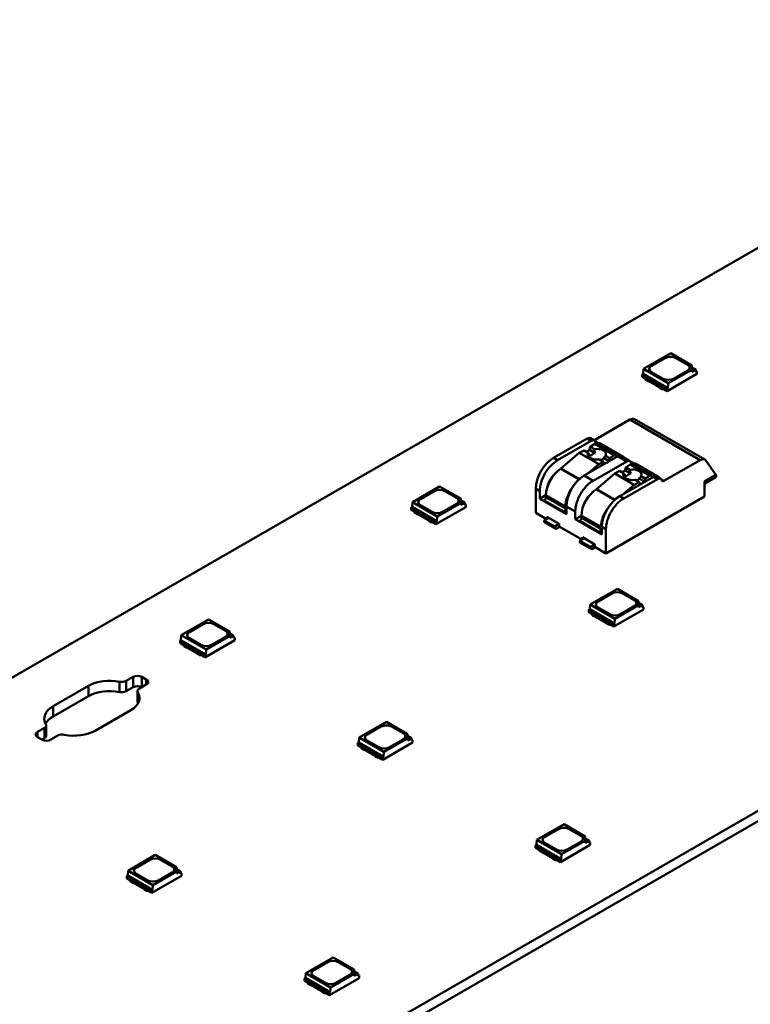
# Model space of a CAD drawing. Header units: millimetres. Extents: x 0 to 841, y 0 to 590.
# Tile 20 of 26: x 556 to 586, y 120 to 159. Entities that reach past the tile are written whole.
import ezdxf

# ---------------------------------------------------------------- set-up
doc = ezdxf.new("R2010")
doc.units = ezdxf.units.MM
doc.layers.add('Visible Edges(ISO)', color=7, linetype='Continuous', lineweight=50)
doc.layers.add('Visible Tangent Edges(ISO)', color=7, linetype='Continuous', lineweight=50)

msp = doc.modelspace()

# ---------------------------------------------------------------- linework, layer by layer
at = {"layer": 'Visible Edges(ISO)'}
for p, q in [((601.591, 159.474), (401.479, 44.238)), ((420.925, 33.04), (621.036, 148.276)), ((621.036, 147.867), (420.925, 32.631)), ((582.37, 146.208), (581.284, 145.583)), ((582.37, 146.208), (583.215, 145.721)), ((581.606, 145.707), (582.154, 146.023)), ((581.606, 145.703), (582.154, 146.018)), ((582.578, 146.023), (583.038, 145.758)), ((582.578, 146.018), (583.038, 145.754)), ((583.215, 145.554), (583.215, 145.721)), ((581.27, 145.391), (581.235, 145.37)), ((581.235, 145.272), (581.235, 145.37)), ((581.235, 145.37), (582.225, 144.8)), ((581.284, 145.583), (581.27, 145.391)), ((582.26, 144.821), (581.27, 145.391)), ((582.274, 145.013), (581.284, 145.583)), ((582.066, 145.198), (581.606, 145.463)), ((582.225, 144.702), (583.409, 145.384)), ((582.274, 145.013), (583.215, 145.554)), ((583.038, 145.514), (582.49, 145.198)), ((583.215, 145.647), (583.366, 145.56)), ((583.366, 145.56), (583.215, 145.472)), ((583.215, 145.472), (583.215, 145.554)), ((583.366, 145.56), (583.374, 145.462)), ((583.409, 145.482), (583.37, 145.505)), ((583.374, 145.462), (583.409, 145.482)), ((583.409, 145.384), (583.409, 145.482)), ((581.235, 145.272), (581.36, 145.2)), ((581.359, 145.197), (581.359, 145.2)), ((581.359, 145.197), (581.386, 145.15)), ((581.36, 145.237), (581.386, 145.191)), ((581.386, 145.191), (581.476, 145.139)), ((581.386, 145.15), (581.386, 145.191)), ((581.386, 145.15), (581.476, 145.098)), ((581.476, 145.139), (581.516, 145.138)), ((581.476, 145.098), (581.476, 145.139)), ((581.476, 145.098), (581.516, 145.098)), ((581.516, 145.138), (581.928, 144.901)), ((581.516, 145.098), (581.516, 145.138)), ((581.516, 145.098), (581.928, 144.86)), ((581.928, 144.901), (581.93, 144.878)), ((581.928, 144.86), (581.928, 144.901)), ((582.26, 144.821), (582.274, 145.013)), ((581.928, 144.86), (581.93, 144.837)), ((581.93, 144.878), (582.02, 144.826)), ((581.93, 144.837), (581.93, 144.878)), ((581.93, 144.837), (582.02, 144.785)), ((582.02, 144.826), (582.099, 144.811)), ((582.02, 144.785), (582.02, 144.826)), ((582.02, 144.785), (582.102, 144.77)), ((582.099, 144.774), (582.225, 144.702)), ((582.102, 144.77), (582.102, 144.773)), ((582.102, 144.77), (582.104, 144.771)), ((582.225, 144.8), (582.26, 144.821)), ((582.225, 144.702), (582.225, 144.8)), ((580.749, 143.569), (579.318, 142.745)), ((580.936, 143.588), (583.729, 141.979)), ((579.049, 142.815), (577.708, 142.043)), ((577.867, 141.951), (579.208, 142.724)), ((579.348, 142.6), (579.168, 142.485)), ((579.174, 142.828), (579.333, 142.736)), ((579.361, 142.71), (579.402, 142.652)), ((579.401, 142.607), (580.179, 142.159)), ((579.564, 142.622), (580.483, 142.093)), ((578.728, 142.244), (578, 141.621)), ((578.922, 142.344), (578.728, 142.244)), ((578.728, 142.244), (579.506, 141.796)), ((578.922, 142.344), (579.082, 142.252)), ((579.14, 142.365), (579.019, 142.288)), ((579.168, 142.485), (579.14, 142.365)), ((579.14, 142.365), (579.364, 142.237)), ((579.168, 142.485), (579.333, 142.39)), ((579.946, 142.037), (580.125, 142.152)), ((580.269, 142.113), (578.928, 141.341)), ((579.069, 141.422), (579.506, 141.796)), ((579.281, 141.137), (580.623, 141.909)), ((579.506, 141.796), (579.699, 141.896)), ((579.539, 141.988), (579.699, 141.896)), ((579.695, 142.046), (579.918, 141.918)), ((579.699, 141.896), (579.74, 141.808)), ((579.781, 142.132), (579.946, 142.037)), ((579.81, 141.849), (579.918, 141.918)), ((579.918, 141.918), (579.946, 142.037)), ((580.2, 142.117), (580.202, 142.074)), ((580.394, 142.125), (580.747, 141.922)), ((580.762, 141.785), (580.582, 141.671)), ((580.776, 141.895), (580.817, 141.837)), ((580.815, 141.792), (581.593, 141.345)), ((580.978, 141.808), (581.898, 141.279)), ((582.098, 141.129), (583.542, 141.961)), ((583.771, 141.94), (584.169, 141.372)), ((580.142, 141.43), (579.414, 140.806)), ((580.336, 141.529), (580.142, 141.43)), ((580.142, 141.43), (580.92, 140.982)), ((580.336, 141.529), (580.496, 141.437)), ((580.555, 141.551), (580.433, 141.474)), ((580.582, 141.671), (580.555, 141.551)), ((580.555, 141.551), (580.778, 141.423)), ((580.582, 141.671), (580.747, 141.576)), ((583.718, 141.112), (584.169, 141.372)), ((581.683, 141.299), (580.342, 140.526)), ((580.483, 140.607), (580.92, 140.982)), ((580.501, 140.435), (581.842, 141.207)), ((580.92, 140.982), (581.114, 141.082)), ((580.954, 141.174), (581.114, 141.082)), ((581.109, 141.232), (581.332, 141.103)), ((581.114, 141.082), (581.154, 140.994)), ((581.195, 141.318), (581.36, 141.223)), ((581.224, 141.034), (581.332, 141.103)), ((581.332, 141.103), (581.36, 141.223)), ((581.36, 141.223), (581.54, 141.337)), ((581.614, 141.303), (581.616, 141.26)), ((581.808, 141.311), (581.967, 141.219)), ((581.995, 141.193), (582.036, 141.135)), ((584.112, 141.238), (583.718, 141.012)), ((583.718, 141.112), (583.718, 140.509)), ((583.754, 141.018), (583.718, 140.998)), ((583.766, 141.039), (583.754, 141.018)), ((573.177, 140.914), (572.092, 140.289)), ((572.414, 140.413), (572.962, 140.729)), ((572.414, 140.409), (572.962, 140.725)), ((573.177, 140.914), (574.022, 140.428)), ((573.386, 140.729), (573.845, 140.464)), ((573.386, 140.725), (573.845, 140.46)), ((577.001, 140.818), (577.001, 139.858)), ((577.16, 140.42), (577.16, 140.727)), ((572.092, 140.289), (572.078, 140.097)), ((573.082, 139.719), (572.092, 140.289)), ((573.082, 139.719), (574.022, 140.261)), ((573.845, 140.22), (573.297, 139.904)), ((574.022, 140.261), (574.022, 140.428)), ((574.022, 140.353), (574.174, 140.266)), ((574.174, 140.266), (574.022, 140.179)), ((574.022, 140.179), (574.022, 140.261)), ((574.174, 140.266), (574.181, 140.168)), ((574.217, 140.189), (574.178, 140.211)), ((574.181, 140.168), (574.217, 140.189)), ((574.217, 140.091), (574.217, 140.189)), ((577.407, 140.563), (577.16, 140.42)), ((578.221, 139.809), (577.16, 140.42)), ((577.407, 140.563), (577.407, 140.482)), ((583.718, 140.509), (579.794, 138.249)), ((572.078, 140.097), (572.042, 140.077)), ((572.042, 139.979), (572.042, 140.077)), ((572.042, 140.077), (573.032, 139.507)), ((572.042, 139.979), (572.168, 139.906)), ((573.068, 139.527), (572.078, 140.097)), ((572.167, 139.904), (572.167, 139.907)), ((572.167, 139.904), (572.194, 139.857)), ((572.168, 139.943), (572.194, 139.898)), ((572.194, 139.898), (572.284, 139.846)), ((572.194, 139.857), (572.194, 139.898)), ((572.194, 139.857), (572.284, 139.805)), ((572.284, 139.846), (572.323, 139.845)), ((572.284, 139.805), (572.284, 139.846)), ((572.284, 139.805), (572.323, 139.804)), ((572.323, 139.845), (572.736, 139.607)), ((572.323, 139.804), (572.323, 139.845)), ((572.323, 139.804), (572.736, 139.566)), ((572.873, 139.904), (572.414, 140.169)), ((573.032, 139.409), (574.217, 140.091)), ((577.001, 139.858), (577.425, 139.614)), ((578.221, 139.972), (578.115, 139.911)), ((578.185, 140.034), (578.185, 140.115)), ((578.221, 140.116), (578.221, 139.809)), ((578.574, 139.606), (578.574, 139.912)), ((572.736, 139.607), (572.738, 139.584)), ((572.736, 139.566), (572.736, 139.607)), ((572.736, 139.566), (572.738, 139.544)), ((572.738, 139.584), (572.828, 139.533)), ((572.738, 139.544), (572.738, 139.584)), ((572.738, 139.544), (572.828, 139.492)), ((572.828, 139.533), (572.907, 139.518)), ((572.828, 139.492), (572.828, 139.533)), ((572.828, 139.492), (572.909, 139.476)), ((572.907, 139.481), (573.032, 139.409)), ((572.909, 139.476), (572.909, 139.479)), ((572.909, 139.476), (572.912, 139.478)), ((573.032, 139.507), (573.068, 139.527)), ((573.032, 139.409), (573.032, 139.507)), ((573.068, 139.527), (573.082, 139.719)), ((577.514, 139.665), (577.337, 139.563)), ((577.337, 139.563), (577.337, 139.501)), ((577.761, 139.318), (577.337, 139.563)), ((577.337, 139.501), (577.39, 139.471)), ((577.337, 139.501), (577.761, 139.257)), ((577.39, 139.471), (577.814, 139.226)), ((577.443, 139.705), (577.938, 139.42)), ((577.443, 139.624), (577.443, 139.705)), ((577.761, 139.318), (577.938, 139.42)), ((577.938, 139.42), (577.938, 139.318)), ((578.822, 139.748), (578.574, 139.606)), ((579.635, 138.995), (578.574, 139.606)), ((578.822, 139.749), (578.822, 139.667)), ((577.761, 139.257), (577.761, 139.318)), ((577.814, 139.226), (577.761, 139.257)), ((577.956, 139.308), (577.814, 139.226)), ((577.938, 139.318), (578.839, 138.799)), ((579.635, 139.158), (579.529, 139.097)), ((579.599, 139.219), (579.599, 139.301)), ((579.635, 139.302), (579.635, 138.995)), ((579.794, 138.249), (579.794, 139.21)), ((578.928, 138.85), (578.751, 138.748)), ((578.751, 138.748), (578.751, 138.687)), ((579.175, 138.504), (578.751, 138.748)), ((578.751, 138.687), (578.804, 138.656)), ((578.751, 138.687), (579.175, 138.443)), ((578.804, 138.656), (579.228, 138.412)), ((578.857, 138.891), (579.352, 138.606)), ((578.857, 138.809), (578.857, 138.891)), ((579.175, 138.504), (579.352, 138.606)), ((579.175, 138.443), (579.175, 138.504)), ((579.228, 138.412), (579.175, 138.443)), ((579.37, 138.493), (579.228, 138.412)), ((579.352, 138.606), (579.352, 138.504)), ((579.352, 138.504), (579.794, 138.249)), ((580.248, 136.842), (579.163, 136.217)), ((580.248, 136.842), (581.093, 136.356)), ((579.485, 136.341), (580.033, 136.657)), ((579.485, 136.337), (580.033, 136.653)), ((580.457, 136.657), (580.916, 136.392)), ((580.457, 136.653), (580.916, 136.388)), ((581.093, 136.189), (581.093, 136.356)), ((581.093, 136.281), (581.245, 136.194)), ((579.149, 136.025), (579.113, 136.005)), ((579.113, 135.907), (579.113, 136.005)), ((579.113, 136.005), (580.103, 135.435)), ((579.113, 135.907), (579.239, 135.834)), ((579.163, 136.217), (579.149, 136.025)), ((580.139, 135.455), (579.149, 136.025)), ((580.153, 135.647), (579.163, 136.217)), ((579.944, 135.832), (579.485, 136.097)), ((580.103, 135.337), (581.288, 136.019)), ((580.153, 135.647), (581.093, 136.189)), ((580.916, 136.148), (580.368, 135.832)), ((581.245, 136.194), (581.093, 136.107)), ((581.093, 136.107), (581.093, 136.189)), ((581.245, 136.194), (581.252, 136.096)), ((581.288, 136.117), (581.249, 136.139)), ((581.252, 136.096), (581.288, 136.117)), ((581.288, 136.019), (581.288, 136.117)), ((563.985, 135.621), (562.899, 134.996)), ((563.985, 135.621), (564.83, 135.134)), ((579.238, 135.832), (579.238, 135.835)), ((579.238, 135.832), (579.265, 135.785)), ((579.239, 135.871), (579.265, 135.826)), ((579.265, 135.826), (579.355, 135.774)), ((579.265, 135.785), (579.265, 135.826)), ((579.265, 135.785), (579.355, 135.733)), ((579.355, 135.774), (579.394, 135.773)), ((579.355, 135.733), (579.355, 135.774)), ((579.355, 135.733), (579.394, 135.732)), ((579.394, 135.773), (579.807, 135.535)), ((579.394, 135.732), (579.394, 135.773)), ((579.394, 135.732), (579.807, 135.494)), ((579.807, 135.535), (579.809, 135.512)), ((579.807, 135.494), (579.807, 135.535)), ((579.807, 135.494), (579.809, 135.472)), ((579.809, 135.512), (579.899, 135.461)), ((579.809, 135.472), (579.809, 135.512)), ((580.139, 135.455), (580.153, 135.647)), ((563.221, 135.12), (563.769, 135.435)), ((563.221, 135.116), (563.769, 135.431)), ((564.193, 135.435), (564.653, 135.171)), ((564.193, 135.431), (564.653, 135.167)), ((564.83, 134.967), (564.83, 135.134)), ((579.809, 135.472), (579.899, 135.42)), ((579.899, 135.461), (579.978, 135.446)), ((579.899, 135.42), (579.899, 135.461)), ((579.899, 135.42), (579.98, 135.404)), ((579.978, 135.409), (580.103, 135.337)), ((579.98, 135.404), (579.98, 135.407)), ((579.98, 135.404), (579.983, 135.406)), ((580.103, 135.435), (580.139, 135.455)), ((580.103, 135.337), (580.103, 135.435)), ((562.885, 134.804), (562.85, 134.783)), ((562.85, 134.685), (562.85, 134.783)), ((562.85, 134.783), (563.84, 134.213)), ((562.899, 134.996), (562.885, 134.804)), ((563.875, 134.233), (562.885, 134.804)), ((563.889, 134.425), (562.899, 134.996)), ((563.681, 134.611), (563.221, 134.876)), ((563.84, 134.115), (565.024, 134.797)), ((563.889, 134.425), (564.83, 134.967)), ((564.653, 134.926), (564.105, 134.611)), ((564.83, 135.06), (564.981, 134.973)), ((564.981, 134.973), (564.83, 134.885)), ((564.83, 134.885), (564.83, 134.967)), ((564.981, 134.973), (564.989, 134.875)), ((565.024, 134.895), (564.986, 134.917)), ((564.989, 134.875), (565.024, 134.895)), ((565.024, 134.797), (565.024, 134.895)), ((562.85, 134.685), (562.975, 134.613)), ((562.974, 134.61), (562.974, 134.613)), ((562.974, 134.61), (563.001, 134.563)), ((562.975, 134.65), (563.001, 134.604)), ((563.001, 134.604), (563.091, 134.552)), ((563.001, 134.563), (563.001, 134.604)), ((563.001, 134.563), (563.091, 134.511)), ((563.091, 134.552), (563.131, 134.551)), ((563.091, 134.511), (563.091, 134.552)), ((563.091, 134.511), (563.131, 134.51)), ((563.131, 134.551), (563.544, 134.314)), ((563.131, 134.51), (563.131, 134.551)), ((563.131, 134.51), (563.544, 134.273)), ((563.544, 134.314), (563.545, 134.291)), ((563.544, 134.273), (563.544, 134.314)), ((563.875, 134.233), (563.889, 134.425)), ((563.544, 134.273), (563.545, 134.25)), ((563.545, 134.291), (563.635, 134.239)), ((563.545, 134.25), (563.545, 134.291)), ((563.545, 134.25), (563.635, 134.198)), ((563.635, 134.239), (563.714, 134.224)), ((563.635, 134.198), (563.635, 134.239)), ((563.635, 134.198), (563.717, 134.183)), ((563.714, 134.187), (563.84, 134.115)), ((563.717, 134.183), (563.717, 134.186)), ((563.717, 134.183), (563.72, 134.184)), ((563.84, 134.213), (563.875, 134.233)), ((563.84, 134.115), (563.84, 134.213)), ((560.698, 133.177), (560.976, 133.337)), ((561.33, 133.337), (561.506, 133.235)), ((557.794, 132.167), (559.208, 132.981)), ((560.976, 132.928), (560.698, 132.768)), ((561.155, 132.361), (561.155, 132.77)), ((561.506, 133.032), (561.229, 132.872)), ((559.208, 132.572), (557.794, 131.758)), ((560.888, 132.014), (559.473, 131.199)), ((557.175, 131.149), (557.453, 131.309)), ((557.526, 131.002), (557.526, 131.41)), ((571.056, 131.549), (569.97, 130.924)), ((570.292, 131.048), (570.84, 131.363)), ((570.292, 131.044), (570.84, 131.359)), ((571.056, 131.549), (571.901, 131.062)), ((571.264, 131.363), (571.724, 131.099)), ((571.264, 131.359), (571.724, 131.095)), ((557.352, 130.843), (557.175, 130.945)), ((557.453, 130.9), (557.354, 130.842)), ((557.984, 131.003), (557.706, 130.843)), ((569.97, 130.924), (569.956, 130.732)), ((570.96, 130.353), (569.97, 130.924)), ((570.752, 130.539), (570.292, 130.804)), ((570.96, 130.353), (571.901, 130.895)), ((571.724, 130.854), (571.176, 130.539)), ((571.901, 130.895), (571.901, 131.062)), ((571.901, 130.988), (572.052, 130.901)), ((572.052, 130.901), (571.901, 130.813)), ((571.901, 130.813), (571.901, 130.895)), ((572.052, 130.901), (572.06, 130.803)), ((572.095, 130.823), (572.057, 130.846)), ((572.06, 130.803), (572.095, 130.823)), ((572.095, 130.725), (572.095, 130.823)), ((569.956, 130.732), (569.921, 130.711)), ((569.921, 130.613), (569.921, 130.711)), ((569.921, 130.711), (570.911, 130.141)), ((569.921, 130.613), (570.046, 130.541)), ((570.946, 130.162), (569.956, 130.732)), ((570.046, 130.578), (570.073, 130.532)), ((570.046, 130.538), (570.046, 130.541)), ((570.046, 130.538), (570.073, 130.491)), ((570.073, 130.532), (570.163, 130.48)), ((570.073, 130.491), (570.073, 130.532)), ((570.073, 130.491), (570.163, 130.439)), ((570.163, 130.48), (570.202, 130.479)), ((570.163, 130.439), (570.163, 130.48)), ((570.163, 130.439), (570.202, 130.439)), ((570.202, 130.479), (570.615, 130.242)), ((570.202, 130.439), (570.202, 130.479)), ((570.202, 130.439), (570.615, 130.201)), ((570.911, 130.043), (572.095, 130.725)), ((570.615, 130.242), (570.616, 130.219)), ((570.615, 130.201), (570.615, 130.242)), ((570.615, 130.201), (570.616, 130.178)), ((570.616, 130.219), (570.706, 130.167)), ((570.616, 130.178), (570.616, 130.219)), ((570.616, 130.178), (570.706, 130.126)), ((570.706, 130.167), (570.785, 130.152)), ((570.706, 130.126), (570.706, 130.167)), ((570.706, 130.126), (570.788, 130.111)), ((570.785, 130.115), (570.911, 130.043)), ((570.788, 130.111), (570.788, 130.114)), ((570.788, 130.111), (570.791, 130.112)), ((570.911, 130.141), (570.946, 130.162)), ((570.911, 130.043), (570.911, 130.141)), ((570.946, 130.162), (570.96, 130.353)), ((578.127, 127.477), (577.041, 126.852)), ((577.363, 126.976), (577.911, 127.291)), ((577.363, 126.972), (577.911, 127.287)), ((578.127, 127.477), (578.972, 126.99)), ((578.336, 127.291), (578.795, 127.027)), ((578.336, 127.287), (578.795, 127.023)), ((578.972, 126.823), (578.972, 126.99)), ((578.972, 126.916), (579.123, 126.829)), ((577.027, 126.66), (576.992, 126.639)), ((576.992, 126.541), (576.992, 126.639)), ((576.992, 126.639), (577.982, 126.069)), ((576.992, 126.541), (577.117, 126.469)), ((577.041, 126.852), (577.027, 126.66)), ((578.017, 126.09), (577.027, 126.66)), ((578.031, 126.282), (577.041, 126.852)), ((577.117, 126.506), (577.144, 126.46)), ((577.823, 126.467), (577.363, 126.732)), ((577.982, 125.971), (579.166, 126.653)), ((578.031, 126.282), (578.972, 126.823)), ((578.795, 126.783), (578.247, 126.467)), ((579.123, 126.829), (578.972, 126.741)), ((578.972, 126.741), (578.972, 126.823)), ((579.123, 126.829), (579.131, 126.731)), ((579.166, 126.751), (579.128, 126.774)), ((579.131, 126.731), (579.166, 126.751)), ((579.166, 126.653), (579.166, 126.751)), ((561.864, 126.255), (560.778, 125.63)), ((561.864, 126.255), (562.708, 125.769)), ((577.117, 126.466), (577.117, 126.469)), ((577.117, 126.466), (577.144, 126.419)), ((577.144, 126.46), (577.234, 126.408)), ((577.144, 126.419), (577.144, 126.46)), ((577.144, 126.419), (577.234, 126.367)), ((577.234, 126.408), (577.273, 126.407)), ((577.234, 126.367), (577.234, 126.408)), ((577.234, 126.367), (577.273, 126.367)), ((577.273, 126.407), (577.686, 126.17)), ((577.273, 126.367), (577.273, 126.407)), ((577.273, 126.367), (577.686, 126.129)), ((577.686, 126.17), (577.687, 126.147)), ((577.686, 126.129), (577.686, 126.17)), ((577.686, 126.129), (577.687, 126.106)), ((577.687, 126.147), (577.777, 126.095)), ((577.687, 126.106), (577.687, 126.147)), ((577.687, 126.106), (577.777, 126.054)), ((577.777, 126.095), (577.857, 126.08)), ((577.777, 126.054), (577.777, 126.095)), ((577.982, 126.069), (578.017, 126.09)), ((578.017, 126.09), (578.031, 126.282)), ((561.1, 125.754), (561.648, 126.07)), ((561.1, 125.75), (561.648, 126.066)), ((562.072, 126.07), (562.532, 125.805)), ((562.072, 126.066), (562.532, 125.801)), ((562.708, 125.602), (562.708, 125.769)), ((577.777, 126.054), (577.859, 126.039)), ((577.857, 126.043), (577.982, 125.971)), ((577.859, 126.039), (577.859, 126.042)), ((577.859, 126.039), (577.862, 126.04)), ((577.982, 125.971), (577.982, 126.069)), ((560.764, 125.438), (560.729, 125.418)), ((560.729, 125.32), (560.729, 125.418)), ((560.729, 125.418), (561.719, 124.848)), ((560.729, 125.32), (560.854, 125.247)), ((560.778, 125.63), (560.764, 125.438)), ((561.754, 124.868), (560.764, 125.438)), ((561.768, 125.06), (560.778, 125.63)), ((561.559, 125.245), (561.1, 125.51)), ((561.719, 124.75), (562.903, 125.432)), ((561.768, 125.06), (562.708, 125.602)), ((562.532, 125.561), (561.984, 125.245)), ((562.708, 125.694), (562.86, 125.607)), ((562.86, 125.607), (562.708, 125.52)), ((562.708, 125.52), (562.708, 125.602)), ((562.86, 125.607), (562.868, 125.509)), ((562.903, 125.53), (562.864, 125.552)), ((562.868, 125.509), (562.903, 125.53)), ((562.903, 125.432), (562.903, 125.53)), ((560.853, 125.245), (560.853, 125.248)), ((560.853, 125.245), (560.88, 125.198)), ((560.854, 125.284), (560.88, 125.239)), ((560.88, 125.239), (560.97, 125.187)), ((560.88, 125.198), (560.88, 125.239)), ((560.88, 125.198), (560.97, 125.146)), ((560.97, 125.187), (561.009, 125.186)), ((560.97, 125.146), (560.97, 125.187)), ((560.97, 125.146), (561.009, 125.145)), ((561.009, 125.186), (561.422, 124.948)), ((561.009, 125.145), (561.009, 125.186)), ((561.009, 125.145), (561.422, 124.907)), ((561.422, 124.948), (561.424, 124.925)), ((561.422, 124.907), (561.422, 124.948)), ((561.424, 124.925), (561.514, 124.874)), ((561.424, 124.885), (561.424, 124.925)), ((561.754, 124.868), (561.768, 125.06)), ((561.422, 124.907), (561.424, 124.885)), ((561.424, 124.885), (561.514, 124.833)), ((561.514, 124.874), (561.593, 124.859)), ((561.514, 124.833), (561.514, 124.874)), ((561.514, 124.833), (561.596, 124.817)), ((561.593, 124.822), (561.719, 124.75)), ((561.596, 124.817), (561.596, 124.82)), ((561.596, 124.817), (561.598, 124.819)), ((561.719, 124.848), (561.754, 124.868)), ((561.719, 124.75), (561.719, 124.848)), ((568.935, 122.183), (567.849, 121.558)), ((568.935, 122.183), (569.78, 121.697)), ((568.171, 121.682), (568.719, 121.998)), ((568.171, 121.678), (568.719, 121.994)), ((569.143, 121.998), (569.603, 121.733)), ((569.143, 121.994), (569.603, 121.729)), ((567.849, 121.558), (567.835, 121.366)), ((568.839, 120.988), (567.849, 121.558)), ((568.631, 121.173), (568.171, 121.438)), ((568.839, 120.988), (569.78, 121.53)), ((569.603, 121.489), (569.055, 121.173)), ((569.78, 121.53), (569.78, 121.697)), ((569.78, 121.622), (569.931, 121.535)), ((569.931, 121.535), (569.78, 121.448)), ((569.78, 121.448), (569.78, 121.53)), ((569.931, 121.535), (569.939, 121.437)), ((569.974, 121.458), (569.935, 121.48)), ((569.939, 121.437), (569.974, 121.458)), ((569.974, 121.36), (569.974, 121.458)), ((567.835, 121.366), (567.8, 121.346)), ((567.8, 121.248), (567.8, 121.346)), ((567.8, 121.346), (568.79, 120.776)), ((567.8, 121.248), (567.925, 121.175)), ((568.825, 120.796), (567.835, 121.366)), ((567.924, 121.173), (567.924, 121.176)), ((567.924, 121.173), (567.951, 121.126)), ((567.925, 121.212), (567.951, 121.167)), ((567.951, 121.167), (568.041, 121.115)), ((567.951, 121.126), (567.951, 121.167)), ((567.951, 121.126), (568.041, 121.074)), ((568.041, 121.115), (568.081, 121.114)), ((568.041, 121.074), (568.041, 121.115)), ((568.041, 121.074), (568.081, 121.073)), ((568.081, 121.114), (568.493, 120.876)), ((568.081, 121.073), (568.081, 121.114)), ((568.081, 121.073), (568.493, 120.835)), ((568.79, 120.678), (569.974, 121.36)), ((568.493, 120.876), (568.495, 120.853)), ((568.493, 120.835), (568.493, 120.876)), ((568.493, 120.835), (568.495, 120.813)), ((568.495, 120.853), (568.585, 120.802)), ((568.495, 120.813), (568.495, 120.853)), ((568.495, 120.813), (568.585, 120.761)), ((568.585, 120.802), (568.664, 120.787)), ((568.585, 120.761), (568.585, 120.802)), ((568.585, 120.761), (568.667, 120.745)), ((568.664, 120.75), (568.79, 120.678)), ((568.667, 120.745), (568.667, 120.748)), ((568.667, 120.745), (568.669, 120.747)), ((568.79, 120.776), (568.825, 120.796)), ((568.79, 120.678), (568.79, 120.776)), ((568.825, 120.796), (568.839, 120.988))]:
    msp.add_line(p, q, dxfattribs=at)
for centre, major_axis, ratio, start_param, end_param in [((582.366, 145.9), (0.3, 0), 0.575862, 0.785398, 2.356194), ((582.366, 145.896), (0.3, 0), 0.575862, 0.785398, 2.356194), ((581.818, 145.585), (-0.3, 0), 0.575862, 5.497787, 7.068583), ((581.818, 145.581), (-0.3, 0), 0.575862, 5.497787, 6.271354), ((582.826, 145.636), (0.3, 0), 0.575862, 5.497787, 7.068583), ((582.826, 145.632), (0.3, 0), 0.575862, 0.011831, 0.785398), ((582.278, 145.32), (-0.3, 0), 0.575862, 0.785398, 2.356194), ((580.749, 143.263), (0.187, 0.325), 0.578093, 0, 0.783464), ((579.049, 142.611), (0.125, 0.217), 0.578093, 0, 0.783464), ((579.208, 142.519), (0.125, 0.217), 0.578093, 6.019452, 7.06665), ((579.351, 142.52), (0.0499, 0.0867), 0.578093, 0, 0.835824), ((579.464, 142.728), (-0.0499, -0.0867), 0.578093, 6.019452, 6.45117), ((579.493, 142.582), (0.1, 0), 0.575862, 0.785398, 1.740715), ((579.423, 142.178), (-0.36, 0.016), 0.544817, 5.980218, 8.206446), ((579.287, 142.171), (0.244, -0.229), 0.30713, 4.052572, 4.586705), ((579.441, 142.085), (-0.266, -0.012), 0.605328, 4.977966, 5.956807), ((579.436, 142.184), (0.36, 0.017), 0.605328, 5.965464, 8.116742), ((579.578, 142.356), (-0.072, 0.326), 0.721199, 1.306561, 1.780088), ((580.129, 142.072), (0.0499, 0.0867), 0.578093, 5.548213, 7.11901), ((580.269, 141.909), (0.125, 0.217), 0.578093, 0, 0.783464), ((577.708, 141.226), (-0.499, -0.867), 0.578093, 3.925057, 5.495853), ((577.867, 141.134), (0.499, 0.867), 0.578093, 0.783464, 2.354261), ((579.441, 142.085), (0.266, 0.012), 0.605328, 5.293521, 5.962647), ((579.578, 142.356), (0.072, -0.326), 0.721199, 0.194422, 0.667949), ((580.413, 142.052), (0.1, 0), 0.575862, 0.081415, 0.785398), ((580.623, 141.705), (0.125, 0.217), 0.578093, 6.019452, 7.06665), ((580.765, 141.706), (0.0499, 0.0867), 0.578093, 0, 0.835824), ((580.878, 141.913), (-0.0499, -0.0867), 0.578093, 6.019452, 6.45117), ((580.908, 141.767), (0.1, 0), 0.575862, 0.785398, 1.740715), ((583.542, 141.654), (0.187, 0.325), 0.578093, 6.019452, 7.06665), ((578.026, 140.92), (-0.437, -0.758), 0.578093, 3.987226, 5.495853), ((577.983, 141.69), (-0.0499, -0.0867), 0.578093, 0.845633, 1.02156), ((580.837, 141.363), (-0.36, 0.016), 0.544817, 5.980218, 8.206446), ((580.701, 141.356), (0.244, -0.229), 0.30713, 4.052572, 4.586705), ((580.855, 141.271), (-0.266, -0.012), 0.605328, 4.977966, 5.956807), ((580.85, 141.37), (0.36, 0.017), 0.605328, 5.965464, 8.116742), ((580.993, 141.541), (-0.072, 0.326), 0.721199, 1.306561, 1.780088), ((581.543, 141.258), (0.0499, 0.0867), 0.578093, 5.548213, 7.11901), ((583.28, 142.028), (0.883, -0.757), 0.219744, 0.123571, 0.323544), ((577.885, 140.984), (0.312, 0.542), 0.578093, 1.180836, 2.067982), ((578.928, 140.523), (-0.499, -0.867), 0.578093, 3.925057, 5.495853), ((579.281, 140.32), (0.499, 0.867), 0.578093, 0.783464, 2.354261), ((580.855, 141.271), (0.266, 0.012), 0.605328, 5.293521, 5.962647), ((580.993, 141.541), (0.072, -0.326), 0.721199, 0.194422, 0.667949), ((581.683, 141.094), (0.125, 0.217), 0.578093, 0, 0.783464), ((581.842, 141.003), (0.125, 0.217), 0.578093, 6.019452, 7.06665), ((581.827, 141.238), (0.1, 0), 0.575862, 0.081415, 0.785398), ((582.098, 141.211), (-0.0499, -0.0867), 0.578093, 6.019452, 7.06665), ((573.174, 140.607), (0.3, 0), 0.575862, 0.785398, 2.356194), ((573.174, 140.603), (0.3, 0), 0.575862, 0.785398, 2.356194), ((578.804, 140.472), (0.437, 0.758), 0.578093, 1.362887, 2.354261), ((579.44, 140.105), (-0.437, -0.758), 0.578093, 3.987226, 5.495853), ((579.398, 140.876), (-0.0499, -0.0867), 0.578093, 0.845633, 1.02156), ((572.626, 140.291), (-0.3, 0), 0.575862, 5.497787, 7.068583), ((572.626, 140.287), (-0.3, 0), 0.575862, 5.497787, 6.271354), ((573.633, 140.342), (0.3, 0), 0.575862, 5.497787, 7.068583), ((573.633, 140.338), (0.3, 0), 0.575862, 0.011831, 0.785398), ((577.337, 140.441), (-0.0499, -0.0867), 0.578093, 0.783464, 2.354261), ((579.299, 140.17), (0.312, 0.542), 0.578093, 1.180836, 2.067982), ((580.342, 139.709), (-0.499, -0.867), 0.578093, 3.925057, 5.495853), ((580.501, 139.617), (0.499, 0.867), 0.578093, 0.783464, 2.354261), ((573.085, 140.027), (-0.3, 0), 0.575862, 0.785398, 2.356194), ((578.115, 139.993), (0.0499, 0.0867), 0.578093, 3.925057, 5.495853), ((580.218, 139.657), (0.437, 0.758), 0.578093, 1.362887, 2.354261), ((578.751, 139.626), (-0.0499, -0.0867), 0.578093, 0.783464, 2.354261), ((579.529, 139.178), (0.0499, 0.0867), 0.578093, 3.925057, 5.495853), ((580.245, 136.535), (0.3, 0), 0.575862, 0.785398, 2.356194), ((580.245, 136.531), (0.3, 0), 0.575862, 0.785398, 2.356194), ((579.697, 136.219), (-0.3, 0), 0.575862, 5.497787, 7.068583), ((579.697, 136.215), (-0.3, 0), 0.575862, 5.497787, 6.271354), ((580.704, 136.27), (0.3, 0), 0.575862, 5.497787, 7.068583), ((580.704, 136.266), (0.3, 0), 0.575862, 0.011831, 0.785398), ((563.981, 135.313), (0.3, 0), 0.575862, 0.785398, 2.356194), ((563.981, 135.309), (0.3, 0), 0.575862, 0.785398, 2.356194), ((580.156, 135.955), (-0.3, 0), 0.575862, 0.785398, 2.356194), ((563.433, 134.998), (-0.3, 0), 0.575862, 5.497787, 7.068583), ((563.433, 134.994), (-0.3, 0), 0.575862, 5.497787, 6.271354), ((564.441, 135.049), (0.3, 0), 0.575862, 5.497787, 7.068583), ((564.441, 135.044), (0.3, 0), 0.575862, 0.011831, 0.785398), ((563.893, 134.733), (-0.3, 0), 0.575862, 0.785398, 2.356194), ((560.048, 132.497), (1.188, 0), 0.575862, 1.235241, 2.356194), ((560.521, 133.279), (0.25, 0), 0.575862, 4.376569, 5.497787), ((561.153, 133.235), (0.25, 0), 0.575862, 0.785398, 2.356194), ((561.33, 133.134), (0.25, 0), 0.575862, 5.497787, 7.068583), ((560.048, 132.089), (-1.188, 0), 0.575862, 4.376833, 5.497787), ((560.521, 132.87), (-0.25, 0), 0.575862, 1.234976, 2.356194), ((561.153, 132.827), (-0.25, 0), 0.575862, 3.93469, 5.497787), ((561.405, 132.77), (-0.25, 0), 0.575862, 5.497787, 6.618787), ((560.048, 132.497), (1.188, 0), 0.575862, 5.497787, 6.61874), ((561.405, 132.361), (-0.25, 0), 0.575862, 0, 0.335602), ((561.163, 132.721), (0.00635, 0), 0.575862, 0.329283, 0.338122), ((558.634, 131.683), (-1.188, 0), 0.575862, 5.497787, 6.618782), ((560.048, 132.089), (1.188, 0), 0.575862, 0.303519, 0.335554), ((561.163, 132.313), (0.00635, 0), 0.575862, 0.329283, 0.338122), ((558.634, 131.274), (-1.188, 0), 0.575862, 5.497787, 5.979667), ((557.276, 131.41), (0.25, 0), 0.575862, 5.497787, 6.618782), ((558.634, 131.683), (-1.188, 0), 0.575862, 1.235242, 2.356194), ((571.052, 131.241), (0.3, 0), 0.575862, 0.785398, 2.356194), ((571.052, 131.237), (0.3, 0), 0.575862, 0.785398, 2.356194), ((557.352, 131.047), (-0.25, 0), 0.575862, 5.497787, 7.068583), ((557.529, 130.945), (-0.25, 0), 0.575862, 0.785398, 2.356194), ((557.276, 131.002), (0.25, 0), 0.575862, 5.497787, 6.283185), ((558.16, 130.901), (-0.25, 0), 0.575862, 4.376787, 5.497787), ((558.245, 131.041), (-0.00635, 0), 0.575862, 1.232675, 1.241514), ((570.504, 130.926), (-0.3, 0), 0.575862, 5.497787, 7.068583), ((570.504, 130.922), (-0.3, 0), 0.575862, 5.497787, 6.271354), ((571.512, 130.977), (0.3, 0), 0.575862, 5.497787, 7.068583), ((571.512, 130.973), (0.3, 0), 0.575862, 0.011831, 0.785398), ((570.964, 130.661), (-0.3, 0), 0.575862, 0.785398, 2.356194), ((578.123, 127.169), (0.3, 0), 0.575862, 0.785398, 2.356194), ((578.123, 127.165), (0.3, 0), 0.575862, 0.785398, 2.356194), ((577.575, 126.854), (-0.3, 0), 0.575862, 5.497787, 7.068583), ((577.575, 126.85), (-0.3, 0), 0.575862, 5.497787, 6.271354), ((578.583, 126.905), (0.3, 0), 0.575862, 5.497787, 7.068583), ((578.583, 126.901), (0.3, 0), 0.575862, 0.011831, 0.785398), ((561.86, 125.948), (0.3, 0), 0.575862, 0.785398, 2.356194), ((561.86, 125.944), (0.3, 0), 0.575862, 0.785398, 2.356194), ((578.035, 126.589), (-0.3, 0), 0.575862, 0.785398, 2.356194), ((561.312, 125.632), (-0.3, 0), 0.575862, 5.497787, 7.068583), ((561.312, 125.628), (-0.3, 0), 0.575862, 5.497787, 6.271354), ((562.32, 125.683), (0.3, 0), 0.575862, 5.497787, 7.068583), ((562.32, 125.679), (0.3, 0), 0.575862, 0.011831, 0.785398), ((561.772, 125.368), (-0.3, 0), 0.575862, 0.785398, 2.356194), ((568.931, 121.876), (0.3, 0), 0.575862, 0.785398, 2.356194), ((568.931, 121.872), (0.3, 0), 0.575862, 0.785398, 2.356194), ((568.383, 121.56), (-0.3, 0), 0.575862, 5.497787, 7.068583), ((568.383, 121.556), (-0.3, 0), 0.575862, 5.497787, 6.271354), ((569.391, 121.611), (0.3, 0), 0.575862, 5.497787, 7.068583), ((569.391, 121.607), (0.3, 0), 0.575862, 0.011831, 0.785398), ((568.843, 121.296), (-0.3, 0), 0.575862, 0.785398, 2.356194)]:
    msp.add_ellipse(centre, major_axis=major_axis, ratio=ratio, start_param=start_param, end_param=end_param, dxfattribs=at)
for points, knots in [([(579.423, 142.637), (579.425, 142.637), (579.427, 142.637), (579.434, 142.636), (579.441, 142.636), (579.456, 142.636), (579.464, 142.637), (579.473, 142.638), (579.475, 142.638), (579.477, 142.638)], [0.01830053, 0.01830053, 0.01830053, 0.01830053, 0.02016263, 0.02016263, 0.02500078, 0.02500078, 0.02983893, 0.02983893, 0.03080299, 0.03080299, 0.03080299, 0.03080299]), ([(580.837, 141.823), (580.839, 141.823), (580.841, 141.822), (580.848, 141.821), (580.855, 141.821), (580.87, 141.822), (580.878, 141.823), (580.888, 141.824), (580.889, 141.824), (580.891, 141.824)], [0.01830053, 0.01830053, 0.01830053, 0.01830053, 0.02016263, 0.02016263, 0.02500078, 0.02500078, 0.02983893, 0.02983893, 0.03080299, 0.03080299, 0.03080299, 0.03080299]), ([(584.176, 141.301), (584.176, 141.298), (584.175, 141.296), (584.167, 141.278), (584.144, 141.257), (584.112, 141.238)], [0.07827856, 0.07827856, 0.07827856, 0.07827856, 0.08376967, 0.08376967, 0.12136864, 0.12136864, 0.12136864, 0.12136864])]:
    msp.add_open_spline(points, degree=3, knots=knots, dxfattribs=at)
at = {"layer": 'Visible Tangent Edges(ISO)'}
for p, q in [((581.606, 145.707), (581.606, 145.703)), ((582.154, 146.023), (582.154, 146.018)), ((582.578, 146.023), (582.578, 146.018)), ((583.038, 145.758), (583.038, 145.754)), ((580.749, 143.569), (583.542, 141.961)), ((579.049, 142.815), (579.208, 142.724)), ((579.348, 142.6), (580.125, 142.152)), ((579.367, 142.701), (579.477, 142.638)), ((579.423, 142.594), (579.423, 142.637)), ((579.564, 142.513), (579.564, 142.622)), ((577.708, 142.043), (577.867, 141.951)), ((580.269, 142.113), (580.623, 141.909)), ((580.483, 142.074), (580.483, 142.093)), ((580.762, 141.785), (581.54, 141.337)), ((580.782, 141.887), (580.891, 141.824)), ((580.837, 141.78), (580.837, 141.823)), ((580.978, 141.699), (580.978, 141.808)), ((577.988, 141.611), (578.723, 141.188)), ((578, 141.621), (578.734, 141.198)), ((578.928, 141.341), (579.281, 141.137)), ((581.683, 141.299), (581.842, 141.207)), ((581.898, 141.259), (581.898, 141.279)), ((582.001, 141.184), (582.098, 141.129)), ((572.962, 140.729), (572.962, 140.725)), ((573.386, 140.729), (573.386, 140.725)), ((577.001, 140.818), (577.16, 140.727)), ((579.402, 140.797), (580.137, 140.374)), ((579.414, 140.806), (580.148, 140.384)), ((572.414, 140.413), (572.414, 140.409)), ((573.845, 140.464), (573.845, 140.46)), ((578.115, 139.911), (577.337, 140.359)), ((577.407, 140.563), (578.185, 140.115)), ((577.407, 140.482), (578.185, 140.034)), ((580.342, 140.526), (580.501, 140.435)), ((578.221, 140.116), (578.574, 139.912)), ((579.529, 139.097), (578.751, 139.545)), ((578.822, 139.749), (579.599, 139.301)), ((578.822, 139.667), (579.599, 139.219)), ((579.635, 139.302), (579.794, 139.21)), ((579.485, 136.341), (579.485, 136.337)), ((580.033, 136.657), (580.033, 136.653)), ((580.457, 136.657), (580.457, 136.653)), ((580.916, 136.392), (580.916, 136.388)), ((563.221, 135.12), (563.221, 135.116)), ((563.769, 135.435), (563.769, 135.431)), ((564.193, 135.435), (564.193, 135.431)), ((564.653, 135.171), (564.653, 135.167)), ((560.439, 133.143), (560.439, 132.734)), ((560.698, 133.177), (560.698, 132.768)), ((560.976, 133.337), (560.976, 132.928)), ((561.33, 133.337), (561.33, 132.93)), ((561.506, 133.032), (561.506, 133.235)), ((559.208, 132.981), (559.208, 132.572)), ((561.169, 132.723), (561.169, 132.314)), ((561.169, 132.723), (561.169, 132.314)), ((557.794, 131.758), (557.794, 132.167)), ((557.453, 131.309), (557.453, 130.9)), ((570.84, 131.363), (570.84, 131.359)), ((571.264, 131.363), (571.264, 131.359)), ((557.175, 131.149), (557.175, 130.945)), ((570.292, 131.048), (570.292, 131.044)), ((571.724, 131.099), (571.724, 131.095)), ((577.911, 127.291), (577.911, 127.287)), ((578.336, 127.291), (578.336, 127.287)), ((577.363, 126.976), (577.363, 126.972)), ((578.795, 127.027), (578.795, 127.023)), ((561.1, 125.754), (561.1, 125.75)), ((561.648, 126.07), (561.648, 126.066)), ((562.072, 126.07), (562.072, 126.066)), ((562.532, 125.805), (562.532, 125.801)), ((568.719, 121.998), (568.719, 121.994)), ((569.143, 121.998), (569.143, 121.994)), ((568.171, 121.682), (568.171, 121.678)), ((569.603, 121.733), (569.603, 121.729))]:
    msp.add_line(p, q, dxfattribs=at)

doc.saveas('drawing.dxf')
